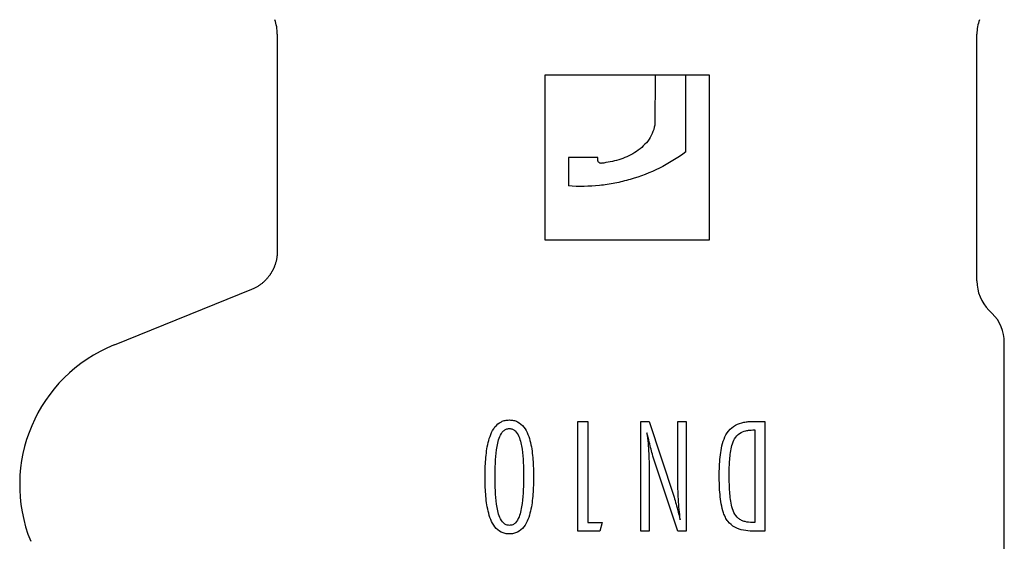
# Model space of a CAD drawing. Header units: millimetres. Extents: x 8 to 305, y 12 to 241.
# Tile 19 of 24: x 145 to 181, y 201 to 220. Entities that reach past the tile are written whole.
import ezdxf

# ---------------------------------------------------------------- set-up
doc = ezdxf.new("R2010")
doc.units = ezdxf.units.MM

msp = doc.modelspace()

# ---------------------------------------------------------------- linework, layer by layer
at = {"color": 7, "linetype": 'Continuous', "lineweight": 30}
for p, q in [((154.282, 219.452), (154.282, 211.526)), ((179.782, 210.445), (179.782, 219.452)), ((164.032, 217.949), (164.032, 211.949)), ((168.05, 217.949), (164.032, 217.949)), ((168.05, 217.949), (168.045, 216.126)), ((169.176, 217.949), (168.05, 217.949)), ((169.176, 215.155), (169.176, 217.949)), ((170.032, 217.949), (169.176, 217.949)), ((170.032, 211.949), (170.032, 217.949)), ((164.893, 214.948), (164.893, 213.911)), ((165.965, 214.855), (165.965, 214.948)), ((164.032, 211.949), (170.032, 211.949)), ((153.344, 210.135), (148.331, 208.11)), ((180.342, 209.263), (180.221, 209.384)), ((180.782, 198.62), (180.782, 208.202)), ((165.237, 201.324), (165.237, 205.324)), ((165.237, 205.324), (165.601, 205.324)), ((165.601, 205.324), (165.601, 201.635)), ((167.528, 201.324), (167.528, 205.324)), ((167.528, 205.324), (167.84, 205.324)), ((167.84, 205.324), (168.722, 202.63)), ((168.879, 203.236), (168.879, 205.324)), ((168.879, 205.324), (169.19, 205.324)), ((169.19, 205.324), (169.19, 201.324)), ((171.612, 205.324), (172.053, 205.324)), ((172.053, 205.324), (172.053, 201.324)), ((171.617, 205.012), (171.689, 205.012)), ((171.689, 205.012), (171.689, 201.635)), ((168.879, 201.324), (167.973, 204.061)), ((167.84, 203.392), (167.84, 201.324)), ((165.601, 201.635), (166.12, 201.635)), ((166.12, 201.635), (166.038, 201.324)), ((171.689, 201.635), (171.596, 201.635)), ((166.038, 201.324), (165.237, 201.324)), ((167.84, 201.324), (167.528, 201.324)), ((169.19, 201.324), (168.879, 201.324)), ((172.053, 201.324), (171.601, 201.324))]:
    msp.add_line(p, q, dxfattribs=at)
for centre, radius, start, end in [((152.782, 219.452), 1.5, 0, 20.3975), ((181.282, 219.452), 1.5, 159.6025, 180), ((181.282, 210.445), 1.5, 180, 224.9972), ((179.282, 208.202), 1.5, 0, 45.0124), ((150.391, 203.011), 5.5, 112, 202)]:
    msp.add_arc(centre, radius, start, end, dxfattribs=at)
for points, knots in [([(168.045, 216.126), (168.017, 216.023), (167.988, 215.921), (167.906, 215.727), (167.85, 215.634), (167.653, 215.382), (167.489, 215.242), (167.129, 215.013), (166.931, 214.925), (166.523, 214.802), (166.313, 214.767), (166.103, 214.736)], [0, 0, 0, 0, 0.125, 0.125, 0.25, 0.25, 0.5, 0.5, 0.75, 0.75, 1, 1, 1, 1]), ([(169.176, 215.155), (168.561, 214.699), (167.887, 214.364), (166.964, 214.095), (166.777, 214.05), (166.403, 213.977), (166.215, 213.949), (165.651, 213.889), (165.273, 213.883), (164.893, 213.911)], [0, 0, 0, 0, 0.5, 0.5, 0.625, 0.625, 0.75, 0.75, 1, 1, 1, 1]), ([(166.103, 214.736), (166.089, 214.734), (166.076, 214.734), (166.062, 214.737), (166.049, 214.739), (166.036, 214.744), (166.025, 214.751), (166.013, 214.758), (166.002, 214.767), (165.994, 214.777), (165.985, 214.787), (165.978, 214.799), (165.973, 214.812), (165.968, 214.825), (165.965, 214.84), (165.965, 214.855)], [0, 0, 0, 0, 0.0000404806, 0.0000404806, 0.0000404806, 0.0000809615, 0.0000809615, 0.0000809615, 0.0001214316, 0.0001214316, 0.0001214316, 0.0001618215, 0.0001618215, 0.0001618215, 0.0002052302, 0.0002052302, 0.0002052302, 0.0002052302]), ([(154.282, 211.526), (154.281, 211.505), (154.281, 211.462), (154.277, 211.4), (154.271, 211.34), (154.262, 211.282), (154.252, 211.227), (154.241, 211.175), (154.228, 211.127), (154.214, 211.08), (154.2, 211.037), (154.185, 210.996), (154.17, 210.958), (154.155, 210.922), (154.14, 210.89), (154.126, 210.86), (154.112, 210.833), (154.099, 210.809), (154.086, 210.785), (154.071, 210.76), (154.055, 210.733), (154.036, 210.703), (154.015, 210.672), (153.991, 210.638), (153.965, 210.604), (153.936, 210.568), (153.905, 210.532), (153.871, 210.494), (153.835, 210.458), (153.799, 210.424), (153.763, 210.391), (153.724, 210.358), (153.682, 210.326), (153.638, 210.294), (153.593, 210.264), (153.546, 210.235), (153.499, 210.208), (153.449, 210.182), (153.397, 210.158), (153.362, 210.143), (153.344, 210.135)], [0, 0, 0, 0, 0.036144, 0.071237, 0.105204, 0.137979, 0.169498, 0.19918, 0.227553, 0.254576, 0.280213, 0.304862, 0.328015, 0.349651, 0.369751, 0.388299, 0.404994, 0.420172, 0.434856, 0.451042, 0.46912, 0.488807, 0.5101, 0.532991, 0.557471, 0.583046, 0.610122, 0.638676, 0.668681, 0.695253, 0.722822, 0.751359, 0.780834, 0.811212, 0.842454, 0.872665, 0.903568, 0.935121, 0.967281, 1, 1, 1, 1]), ([(161.855, 203.302), (161.856, 203.512), (161.862, 203.722), (161.894, 204.141), (161.921, 204.349), (161.993, 204.654), (162.023, 204.755), (162.102, 204.947), (162.151, 205.04), (162.279, 205.2), (162.357, 205.268), (162.494, 205.334), (162.541, 205.35), (162.639, 205.371), (162.689, 205.373), (162.74, 205.376)], [0, 0, 0, 0, 0.25, 0.25, 0.5, 0.5, 0.625, 0.625, 0.75, 0.75, 0.875, 0.875, 0.9375, 0.9375, 1, 1, 1, 1]), ([(162.74, 205.376), (162.79, 205.373), (162.84, 205.371), (162.937, 205.35), (162.986, 205.334), (163.123, 205.268), (163.202, 205.199), (163.33, 205.037), (163.379, 204.943), (163.457, 204.751), (163.487, 204.65), (163.558, 204.345), (163.583, 204.137), (163.616, 203.72), (163.62, 203.511), (163.621, 203.302)], [0, 0, 0, 0, 0.0625, 0.0625, 0.125, 0.125, 0.25, 0.25, 0.375, 0.375, 0.5, 0.5, 0.75, 0.75, 1, 1, 1, 1]), ([(170.39, 203.337), (170.392, 203.564), (170.398, 203.791), (170.447, 204.241), (170.484, 204.466), (170.606, 204.784), (170.657, 204.885), (170.799, 205.061), (170.884, 205.131), (171.079, 205.238), (171.182, 205.272), (171.342, 205.304), (171.396, 205.313), (171.504, 205.322), (171.558, 205.323), (171.612, 205.324)], [0, 0, 0, 0, 0.25, 0.25, 0.5, 0.5, 0.625, 0.625, 0.75, 0.75, 0.875, 0.875, 0.9375, 0.9375, 1, 1, 1, 1]), ([(162.219, 203.295), (162.219, 203.627), (162.229, 203.961), (162.284, 204.371), (162.298, 204.452), (162.335, 204.613), (162.358, 204.693), (162.423, 204.846), (162.466, 204.919), (162.554, 205.002), (162.588, 205.026), (162.662, 205.057), (162.702, 205.062), (162.742, 205.064)], [0, 0, 0, 0, 0.5, 0.5, 0.625, 0.625, 0.75, 0.75, 0.875, 0.875, 0.9375, 0.9375, 1, 1, 1, 1]), ([(162.742, 205.064), (162.781, 205.062), (162.819, 205.057), (162.892, 205.027), (162.925, 205.004), (163.012, 204.922), (163.052, 204.85), (163.148, 204.627), (163.178, 204.468), (163.226, 204.148), (163.238, 203.987), (163.254, 203.664), (163.257, 203.502), (163.258, 203.34)], [0, 0, 0, 0, 0.0625, 0.0625, 0.125, 0.125, 0.25, 0.25, 0.5, 0.5, 0.75, 0.75, 1, 1, 1, 1]), ([(170.754, 203.39), (170.755, 203.568), (170.759, 203.746), (170.786, 204.101), (170.808, 204.277), (170.877, 204.533), (170.907, 204.619), (170.998, 204.769), (171.059, 204.835), (171.201, 204.933), (171.282, 204.965), (171.406, 204.995), (171.449, 205.002), (171.533, 205.01), (171.575, 205.011), (171.617, 205.012)], [0, 0, 0, 0, 0.25, 0.25, 0.5, 0.5, 0.625, 0.625, 0.75, 0.75, 0.875, 0.875, 0.9375, 0.9375, 1, 1, 1, 1]), ([(167.973, 204.061), (167.947, 204.143), (167.926, 204.228), (167.904, 204.311), (167.882, 204.395), (167.862, 204.479), (167.84, 204.564), (167.812, 204.676), (167.783, 204.789), (167.755, 204.902)], [0, 0, 0, 0, 0.0002602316, 0.0002602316, 0.0002602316, 0.0005202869, 0.0005202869, 0.0005202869, 0.0008689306, 0.0008689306, 0.0008689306, 0.0008689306]), ([(167.755, 204.902), (167.769, 204.776), (167.783, 204.651), (167.806, 204.4), (167.814, 204.274), (167.834, 203.896), (167.838, 203.644), (167.84, 203.392)], [0, 0, 0, 0, 0.25, 0.25, 0.5, 0.5, 1, 1, 1, 1]), ([(162.74, 201.22), (162.689, 201.222), (162.639, 201.225), (162.541, 201.245), (162.492, 201.262), (162.356, 201.329), (162.278, 201.398), (162.15, 201.559), (162.101, 201.653), (162.023, 201.846), (161.993, 201.946), (161.921, 202.253), (161.893, 202.462), (161.862, 202.881), (161.856, 203.091), (161.855, 203.302)], [0, 0, 0, 0, 0.0625, 0.0625, 0.125, 0.125, 0.25, 0.25, 0.375, 0.375, 0.5, 0.5, 0.75, 0.75, 1, 1, 1, 1]), ([(162.742, 201.531), (162.703, 201.533), (162.663, 201.538), (162.589, 201.569), (162.555, 201.591), (162.467, 201.674), (162.424, 201.747), (162.359, 201.899), (162.336, 201.978), (162.299, 202.138), (162.285, 202.219), (162.229, 202.63), (162.219, 202.963), (162.219, 203.295)], [0, 0, 0, 0, 0.0625, 0.0625, 0.125, 0.125, 0.25, 0.25, 0.375, 0.375, 0.5, 0.5, 1, 1, 1, 1]), ([(163.621, 203.302), (163.62, 203.092), (163.616, 202.882), (163.583, 202.463), (163.558, 202.255), (163.486, 201.949), (163.457, 201.848), (163.379, 201.655), (163.33, 201.561), (163.203, 201.398), (163.124, 201.329), (162.987, 201.262), (162.939, 201.245), (162.841, 201.225), (162.79, 201.222), (162.74, 201.22)], [0, 0, 0, 0, 0.25, 0.25, 0.5, 0.5, 0.625, 0.625, 0.75, 0.75, 0.875, 0.875, 0.9375, 0.9375, 1, 1, 1, 1]), ([(163.258, 203.34), (163.257, 203.002), (163.25, 202.663), (163.184, 202.162), (163.154, 201.994), (163.061, 201.759), (163.02, 201.684), (162.932, 201.596), (162.898, 201.572), (162.824, 201.539), (162.783, 201.534), (162.742, 201.531)], [0, 0, 0, 0, 0.5, 0.5, 0.75, 0.75, 0.875, 0.875, 0.9375, 0.9375, 1, 1, 1, 1]), ([(168.968, 201.738), (168.941, 201.986), (168.917, 202.236), (168.888, 202.735), (168.88, 202.986), (168.879, 203.236)], [0, 0, 0, 0, 0.5, 0.5, 1, 1, 1, 1]), ([(171.601, 201.324), (171.492, 201.326), (171.383, 201.332), (171.167, 201.374), (171.059, 201.409), (170.864, 201.516), (170.775, 201.59), (170.671, 201.725), (170.64, 201.774), (170.588, 201.876), (170.568, 201.929), (170.511, 202.091), (170.485, 202.204), (170.444, 202.428), (170.429, 202.541), (170.398, 202.881), (170.391, 203.109), (170.39, 203.337)], [0, 0, 0, 0, 0.125, 0.125, 0.25, 0.25, 0.375, 0.375, 0.4375, 0.4375, 0.5, 0.5, 0.625, 0.625, 0.75, 0.75, 1, 1, 1, 1]), ([(171.596, 201.635), (171.507, 201.638), (171.419, 201.644), (171.289, 201.679), (171.247, 201.695), (171.166, 201.735), (171.127, 201.757), (171.02, 201.846), (170.963, 201.921), (170.883, 202.089), (170.858, 202.18), (170.799, 202.454), (170.781, 202.641), (170.758, 203.015), (170.754, 203.203), (170.754, 203.39)], [0, 0, 0, 0, 0.125, 0.125, 0.1875, 0.1875, 0.25, 0.25, 0.375, 0.375, 0.5, 0.5, 0.75, 0.75, 1, 1, 1, 1]), ([(168.722, 202.63), (168.748, 202.544), (168.775, 202.458), (168.8, 202.371), (168.826, 202.284), (168.849, 202.197), (168.873, 202.109), (168.906, 201.986), (168.937, 201.862), (168.968, 201.738)], [0, 0, 0, 0, 0.0002714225, 0.0002714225, 0.0002714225, 0.0005428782, 0.0005428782, 0.0005428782, 0.0009268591, 0.0009268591, 0.0009268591, 0.0009268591])]:
    msp.add_open_spline(points, degree=3, knots=knots, dxfattribs=at)
msp.add_open_spline([(165.965, 214.948), (165.607, 214.948), (165.249, 214.948), (164.893, 214.948)], degree=3, dxfattribs=at)

doc.saveas('drawing.dxf')
